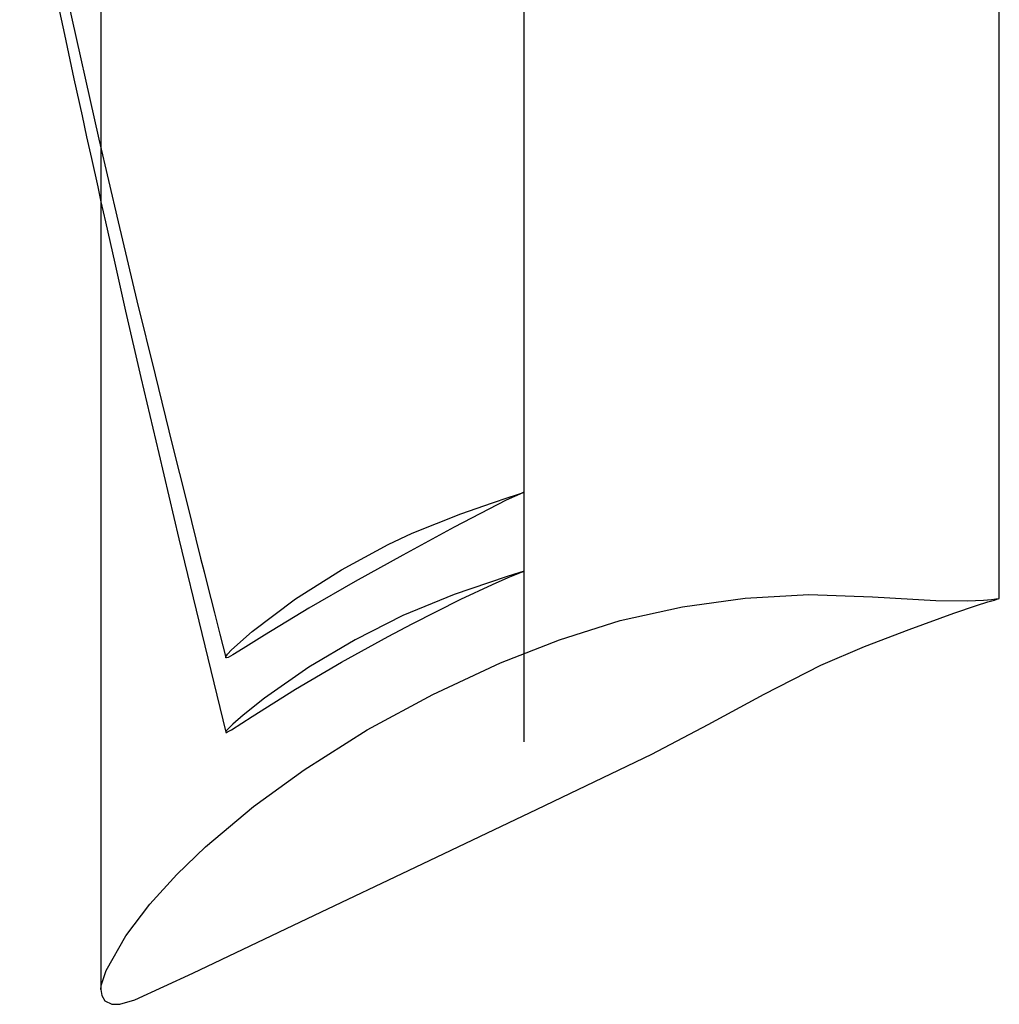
# Model space of a CAD drawing. Extents: x -156 to 25, y 5 to 135.
# Tile 11 of 14: x 12.24 to 17.17, y 25.57 to 30.53. Entities that reach past the tile are written whole.
import ezdxf

# ---------------------------------------------------------------- set-up
doc = ezdxf.new("R2010")
doc.units = 0
doc.header["$LTSCALE"] = 5
doc.header["$MEASUREMENT"] = 0
doc.linetypes.add('SLDHIDDEN0', pattern=[1.905, 1.27, -0.635])
doc.layers.add('DUCT', color=30, linetype='CONTINUOUS')

msp = doc.modelspace()

# ---------------------------------------------------------------- linework, layer by layer
at = {"layer": 'DUCT', "linetype": 'CONTINUOUS'}
for p, q in [((12.6469, 44.7058), (12.6469, 25.6461)), ((17.1728, 27.6159), (17.1728, 42.7359))]:
    msp.add_line(p, q, dxfattribs=at)
at = {"layer": 'DUCT', "linetype": 'SLDHIDDEN0'}
for p, q in [((14.7797, 27.3242), (14.7793, 28.1525)), ((14.7797, 26.8932), (14.7793, 27.7539))]:
    msp.add_line(p, q, dxfattribs=at)
at = {"layer": 'DUCT', "linetype": 'SLDHIDDEN0', "flags": 128}
for points in [[(14.7793, 28.1525), (14.7784, 30.2148), (14.7786, 32.7863)], [(14.7793, 27.7539), (14.7784, 29.8968), (14.7786, 32.5632)], [(12.2373, 31.7295), (12.2439, 31.699), (12.2508, 31.6664), (12.259, 31.6278), (12.269, 31.5812), (12.2808, 31.5264), (12.2944, 31.4636), (12.3241, 31.3273), (12.3598, 31.1638), (12.4011, 30.9759), (12.6367, 29.9297), (12.7336, 29.5137), (12.8282, 29.1159), (12.9191, 28.742), (13.0057, 28.3917), (13.0787, 28.0993), (13.149, 27.82), (13.1666, 27.7501), (13.1838, 27.6819), (13.2006, 27.6155), (13.2189, 27.543), (13.2459, 27.4362), (13.2755, 27.319)], [(12.6469, 29.6143), (12.6693, 29.5135), (12.7162, 29.3046), (12.7712, 29.0626), (12.8481, 28.7285), (12.9376, 28.3467), (13.0398, 27.9172), (13.1549, 27.44), (13.2755, 26.9425)], [(14.7803, 28.1523), (14.7803, 28.1523), (14.7803, 28.1523), (14.7803, 28.1523), (14.7803, 28.1523), (14.7803, 28.1523), (14.7802, 28.1522), (14.7796, 28.152), (14.7775, 28.1511), (14.7733, 28.1493), (14.7563, 28.142), (14.6891, 28.1112), (14.4266, 27.9755), (14.1671, 27.8339), (13.9278, 27.7018), (13.6946, 27.5674), (13.471, 27.4308), (13.3636, 27.3637), (13.3117, 27.3323), (13.2871, 27.3191), (13.2801, 27.317), (13.2767, 27.3173), (13.2754, 27.3197), (13.2761, 27.3232), (13.2785, 27.3277), (13.2848, 27.3363), (13.305, 27.3575), (13.4079, 27.4492), (13.6274, 27.6146), (13.858, 27.7605), (14.0946, 27.8885), (14.2153, 27.9449), (14.4601, 28.0419), (14.6186, 28.0972), (14.699, 28.1241), (14.7396, 28.1379), (14.7599, 28.1451), (14.7701, 28.1487), (14.7735, 28.1499), (14.7769, 28.1511), (14.7786, 28.1517), (14.7792, 28.1519), (14.7796, 28.152), (14.7798, 28.1521), (14.78, 28.1522), (14.7801, 28.1522), (14.7802, 28.1523), (14.7802, 28.1523), (14.7803, 28.1523), (14.7803, 28.1523), (14.7803, 28.1523), (14.7803, 28.1523), (14.7803, 28.1523), (14.7803, 28.1523), (14.7803, 28.1523), (14.7803, 28.1523), (14.7803, 28.1523), (14.7803, 28.1523), (14.7803, 28.1523)], [(14.7803, 27.7542), (14.7803, 27.7542), (14.7803, 27.7542), (14.7803, 27.7542), (14.7803, 27.7542), (14.7803, 27.7542), (14.7802, 27.7541), (14.7796, 27.7539), (14.7775, 27.7532), (14.7733, 27.7518), (14.7563, 27.7462), (14.6891, 27.7245), (14.4266, 27.6361), (14.1671, 27.5297), (13.9278, 27.4086), (13.6946, 27.2693), (13.471, 27.1138), (13.3636, 27.0285), (13.3117, 26.9834), (13.2871, 26.9598), (13.2801, 26.9518), (13.2767, 26.9469), (13.2754, 26.9433), (13.2761, 26.9416), (13.2785, 26.9414), (13.2848, 26.9437), (13.305, 26.9551), (13.4079, 27.021), (13.6274, 27.1593), (13.858, 27.2957), (14.0946, 27.4253), (14.2153, 27.4887), (14.4601, 27.6127), (14.6186, 27.6868), (14.699, 27.7217), (14.7396, 27.7383), (14.7599, 27.7463), (14.7701, 27.7503), (14.7735, 27.7516), (14.7769, 27.7529), (14.7786, 27.7535), (14.7792, 27.7537), (14.7796, 27.7539), (14.7798, 27.754), (14.78, 27.754), (14.7801, 27.7541), (14.7802, 27.7541), (14.7802, 27.7541), (14.7803, 27.7541), (14.7803, 27.7541), (14.7803, 27.7542), (14.7803, 27.7542), (14.7803, 27.7542), (14.7803, 27.7542), (14.7803, 27.7542), (14.7803, 27.7542), (14.7803, 27.7542), (14.7803, 27.7542), (14.7803, 27.7542)], [(12.6469, 25.6461), (12.6483, 25.6659), (12.6723, 25.7421), (12.7715, 25.9167), (12.8933, 26.0764), (13.0282, 26.2253), (13.1728, 26.3648), (13.4146, 26.5679), (13.67, 26.7535), (13.9879, 26.9541), (14.3183, 27.1332), (14.6594, 27.2911), (14.9576, 27.4084), (15.2631, 27.5045), (15.5759, 27.5736), (15.8931, 27.6185), (16.2129, 27.6359), (16.5331, 27.6249), (16.8529, 27.6063), (17.0131, 27.6049), (17.0932, 27.6081), (17.1332, 27.6112), (17.1551, 27.6136), (17.1644, 27.6147), (17.17, 27.6156), (17.1722, 27.6159), (17.1727, 27.616), (17.1728, 27.616), (17.1728, 27.616), (17.1728, 27.616), (17.1728, 27.616), (17.1728, 27.616), (17.1728, 27.6159), (17.1728, 27.6159)]]:
    msp.add_lwpolyline(points, dxfattribs=at)
at = {"layer": 'DUCT', "linetype": 'CONTINUOUS', "flags": 128}
for points in [[(12.2374, 31.5179), (12.2738, 31.3443), (12.3447, 31.0084), (12.4072, 30.7146), (12.4625, 30.4567), (12.5107, 30.2341), (12.5514, 30.0469), (12.5745, 29.9418), (12.5986, 29.832), (12.6302, 29.6893), (12.6469, 29.6143)], [(12.6469, 25.6461), (12.6509, 25.6161), (12.6659, 25.5901), (12.7012, 25.5719), (12.7411, 25.5722), (12.8177, 25.5951), (13.1089, 25.7287), (13.3984, 25.866), (13.6876, 26.004), (14.2661, 26.2796), (14.8449, 26.5546), (15.4223, 26.8325), (15.7061, 26.981), (15.9875, 27.1344), (16.2731, 27.2794), (16.4941, 27.3737), (16.7183, 27.4604), (16.9439, 27.5428), (17.0579, 27.5809), (17.1152, 27.5984), (17.1481, 27.6083), (17.1608, 27.6123), (17.1678, 27.6144), (17.1715, 27.6155), (17.1725, 27.6158), (17.1728, 27.6159), (17.1728, 27.6159), (17.1728, 27.6159), (17.1728, 27.6159), (17.1728, 27.6159)]]:
    msp.add_lwpolyline(points, dxfattribs=at)

doc.saveas('drawing.dxf')
